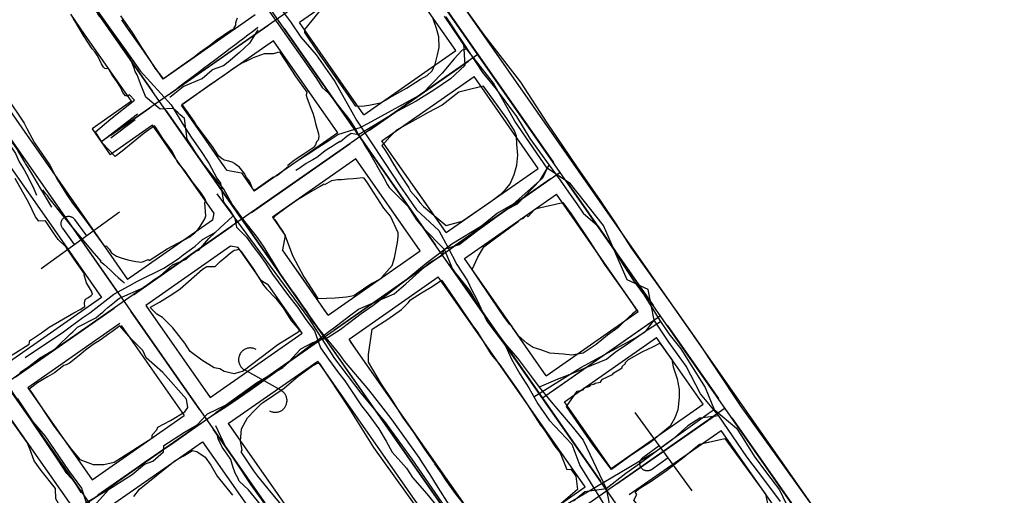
# Model space of a CAD drawing. Header units: inches. Extents: x 1 to 626000, y 0 to 7596230.
# Tile 52 of 68: x 619981 to 620148, y 7596016 to 7596097. Entities that reach past the tile are written whole.
import ezdxf

# ---------------------------------------------------------------- set-up
doc = ezdxf.new("R2010")
doc.units = ezdxf.units.IN
doc.header["$MEASUREMENT"] = 0

msp = doc.modelspace()

# ---------------------------------------------------------------- linework, layer by layer
for points in [[(620395.28, 7595565.95), (619985.14, 7596152.95)], [(620178.77, 7595918.59), (620016.6, 7596150.69)], [(622284.4, 7592819.49), (619969.04, 7596133.21)], [(619975.91, 7596123.38), (620003.22, 7596084.3)], [(620046.92, 7596112.39), (619994.45, 7596075.73)], [(620126.82, 7595997.66), (620048.29, 7596110.06)], [(620045.67, 7596109.08), (620071.45, 7596072.2)], [(620043.86, 7596106.96), (620028.2, 7596096.02)], [(620054.82, 7596091.27), (620043.86, 7596106.96)], [(620053.32, 7596102.71), (620059.56, 7596093.93), (620065.82, 7596085.87), (620070.31, 7596078.94), (620072.95, 7596075.05), (620075.49, 7596071.39), (620077.17, 7596068.93), (620079.41, 7596065.77), (620082.04, 7596061.78), (620084.62, 7596057.77), (620092.43, 7596046.81), (620096.17, 7596041.47), (620098.93, 7596037.29), (620103.34, 7596030.7), (620110.5, 7596020.74), (620116.48, 7596012.38)], [(620032.81, 7596099.45), (620029.07, 7596094.86), (620029.09, 7596094.37), (620031.29, 7596091.03), (620035.17, 7596085.47), (620036.49, 7596083.61), (620037.69, 7596081.87), (620038.86, 7596081.79), (620040.03, 7596081.95), (620041.69, 7596082.34), (620041.97, 7596082.33)], [(619991.63, 7596094.07), (619989.27, 7596097.44)], [(620007.51, 7596058.49), (620009.54, 7596059.58), (620009.94, 7596059.93), (620010.41, 7596060.27), (620010.98, 7596060.88), (620011.33, 7596061.34), (620012.08, 7596062.6), (620012.3, 7596063.14), (620012.13, 7596065.35), (620012.22, 7596065.61), (620012.3, 7596065.75), (620012, 7596066.26), (620011.4, 7596067.12), (620009.93, 7596068.97), (620008.74, 7596070.75), (620007.53, 7596072.24), (620006.49, 7596074.18), (620004.98, 7596076.28), (620003.74, 7596078.19), (620003.51, 7596078.48), (620001.79, 7596077.23), (619998.06, 7596074.13), (619996.84, 7596073.25), (619994.68, 7596075.5), (619993.49, 7596077.45), (619996.12, 7596079.67), (620000.15, 7596082.85), (619999.26, 7596083.71), (619999.03, 7596083.55), (619998.62, 7596083.57), (619998.17, 7596084.12), (619997.73, 7596085.05), (619997.12, 7596086), (619996.28, 7596087.17), (619995.84, 7596088), (619995.71, 7596088.19), (619995.3, 7596088.15), (619995.06, 7596088.2), (619994.86, 7596088.45), (619994.5, 7596089.03), (619994.08, 7596089.95), (619993.78, 7596090.51), (619993.45, 7596091.02), (619992.91, 7596091.57), (619992.31, 7596092.54), (619991.45, 7596093.83), (619990.12, 7596096.06), (619989.72, 7596096.77)], [(620005.08, 7596086.47), (620004.62, 7596087.08), (620003.65, 7596088.26), (620002.91, 7596089.44), (620001.36, 7596091.8), (620001.19, 7596092.1), (619999.78, 7596094.33), (619997.82, 7596097.18)], [(619998.96, 7596095.1), (619998, 7596096.47)], [(620020.69, 7596097.36), (620005.03, 7596086.42)], [(620017.6, 7596096.77), (620017.41, 7596096.35), (620017.32, 7596095.95), (620017.31, 7596095.6), (620017.06, 7596095.14), (620017, 7596094.91), (620016.52, 7596094.68), (620014.04, 7596093), (620012.9, 7596092.09), (620011.21, 7596090.89), (620010.27, 7596090.17), (620008.99, 7596089.26), (620008.04, 7596088.54), (620005.08, 7596086.47)], [(620039.16, 7596080.35), (620028.2, 7596096.02)], [(620041.97, 7596082.33), (620043.47, 7596083.24), (620046.43, 7596084.84), (620048.79, 7596086.4), (620049.95, 7596087.02), (620050.8, 7596087.81), (620051.28, 7596088.93), (620051.7, 7596090.54), (620052, 7596091.81), (620051.91, 7596093.61), (620051.52, 7596095), (620050.95, 7596096.66)], [(620001.31, 7596091.74), (619998.96, 7596095.1)], [(620006, 7596083.8), (620022.81, 7596095.55)], [(620025.59, 7596095.05), (620051.36, 7596058.16)], [(619995.73, 7596088.21), (619991.63, 7596094.07)], [(620023.78, 7596092.93), (620008.26, 7596082.09)], [(620034.73, 7596077.26), (620023.78, 7596092.93)], [(620005.03, 7596086.42), (620001.31, 7596091.74)], [(620024.46, 7596070.02), (620023.7, 7596069.69), (620022.5, 7596068.81), (620022.33, 7596068.71), (620021.15, 7596067.84), (620020.59, 7596067.5), (620020.38, 7596067.61), (620020.18, 7596067.86), (620020.05, 7596068.24), (620019.69, 7596069.03), (620019.21, 7596069.68), (620018.88, 7596070.35), (620017.94, 7596071.47), (620017.5, 7596071.76), (620017.13, 7596072.07), (620016.75, 7596072.26), (620016.19, 7596072.47), (620015.37, 7596072.63), (620014.88, 7596072.96), (620014.41, 7596073.33), (620013.83, 7596074.3), (620013.42, 7596074.93), (620010.65, 7596078.65), (620010.33, 7596079.15), (620009.55, 7596080.29), (620008.26, 7596082.09), (620013.26, 7596085.67), (620014.06, 7596086.22), (620015.51, 7596087.19), (620017.17, 7596088.37), (620018.24, 7596089.09), (620019.36, 7596089.58), (620020.39, 7596090.09), (620022.23, 7596090.77), (620022.82, 7596090.76), (620023.78, 7596090.78), (620024.81, 7596091.06), (620027.61, 7596086.8), (620029.46, 7596084.17), (620029.33, 7596083.69), (620029.5, 7596083.13), (620030.17, 7596081.49), (620030.47, 7596080.59), (620030.69, 7596079.85), (620030.94, 7596078.84), (620031.42, 7596077.08), (620031.53, 7596076.62), (620031.41, 7596076.03), (620031.1, 7596075.71), (620030.93, 7596075.21), (620030.59, 7596074.77), (620030.54, 7596074.69), (620028.86, 7596073.6), (620027.35, 7596072.59), (620026.79, 7596072.17), (620026.25, 7596071.71), (620026.28, 7596071.48), (620024.46, 7596070.02)], [(620039.16, 7596080.35), (620054.82, 7596091.27)], [(620058.59, 7596090.6), (619978.2, 7596034.55)], [(620040.13, 7596077.73), (620056.95, 7596089.46)], [(619969.98, 7596089.09), (620244.12, 7595696.75)], [(619999.62, 7596082.64), (619995.73, 7596088.21)], [(619971.13, 7596087.45), (619997.16, 7596050.18)], [(619974.77, 7596086.94), (619981.47, 7596077.36)], [(620042.25, 7596075.92), (620057.92, 7596086.85)], [(620068.83, 7596071.22), (620057.92, 7596086.85)], [(620059.51, 7596085.19), (620057.36, 7596084.7), (620055.34, 7596084.21), (620052.47, 7596081.97), (620050.09, 7596080.7), (620047.91, 7596079.45), (620045.72, 7596078.28), (620044.71, 7596077.7), (620043.59, 7596076.6), (620042.75, 7596075.61), (620042.22, 7596075.13), (620042.83, 7596074.2), (620043.31, 7596073.44), (620044.2, 7596071.91), (620045.14, 7596070.48), (620046.57, 7596068.25), (620046.8, 7596067.92), (620047.11, 7596067.33), (620048, 7596066.3), (620048.7, 7596065.38), (620049.34, 7596064.72), (620051.48, 7596062.9), (620053.2, 7596061.48), (620055.88, 7596062.23), (620060.77, 7596065.59), (620062.59, 7596066.95), (620063.25, 7596067.63), (620064.07, 7596068.58), (620064.77, 7596070.17), (620065.23, 7596071.77), (620065.37, 7596073.49), (620065.21, 7596075.33), (620065.12, 7596076.67), (620064.79, 7596077.63), (620063.5, 7596079.72), (620059.51, 7596085.19)], [(619943.78, 7596083.81), (620006.01, 7595994.75)], [(619978.25, 7596083.55), (619981.36, 7596078.91), (619981.78, 7596077.98), (619983.1, 7596075.59), (619985.7, 7596071.78), (619986.53, 7596070.23), (619986.92, 7596069.45), (619987.7, 7596068.17), (619988.62, 7596066.71), (619989.56, 7596065.28), (619991.48, 7596062.86), (619994, 7596059.35), (619994.92, 7596058.1), (619995.35, 7596057.97), (619995.81, 7596057.45), (619996.21, 7596056.83), (619996.54, 7596056.6), (619997.08, 7596056.27), (619997.85, 7596055.98), (619999, 7596055.66), (620000.38, 7596055.39), (620001.36, 7596055.25), (620002.43, 7596055.72), (620002.62, 7596055.56), (620005.72, 7596057.53), (620007.51, 7596058.49)], [(619999.62, 7596082.64), (619992.9, 7596077.95)], [(620004.36, 7596082.65), (620004.36, 7596082.65)], [(619996.09, 7596076.88), (620002.72, 7596081.51)], [(620005.51, 7596081.01), (620031.28, 7596044.13)], [(620008.26, 7596082.09), (620008.12, 7596081.99)], [(620009.85, 7596079.52), (620008.12, 7596081.99)], [(620011.69, 7596076.89), (620009.85, 7596079.52)], [(619944.31, 7596078.34), (619982.63, 7596023.5)], [(619992.9, 7596077.95), (619996, 7596073.52)], [(620003.2, 7596078.55), (619996, 7596073.52)], [(620004.83, 7596076.22), (620003.2, 7596078.55)], [(619981.47, 7596077.36), (619986.49, 7596070.17)], [(620006.39, 7596073.99), (620004.83, 7596076.22)], [(620014.51, 7596072.85), (620011.69, 7596076.89)], [(620034.72, 7596077.26), (620020.51, 7596067.35)], [(620053.18, 7596060.28), (620042.25, 7596075.92)], [(620020.03, 7596063.72), (620036.85, 7596075.45)], [(620009.9, 7596068.97), (620006.39, 7596073.99)], [(620015.87, 7596070.9), (620014.51, 7596072.85)], [(620037.82, 7596072.83), (620023.6, 7596062.92)], [(620048.75, 7596057.19), (620037.82, 7596072.83)], [(619978.63, 7596071.99), (619982.07, 7596067.08)], [(620015.87, 7596070.9), (620018.34, 7596070.46)], [(620053.18, 7596060.28), (620068.83, 7596071.22)], [(619982.58, 7596042.1), (619984.33, 7596043.21), (619985.6, 7596044.21), (619989.8, 7596046.65), (619990.9, 7596047.21), (619991.66, 7596047.72), (619991.64, 7596048.26), (619991.66, 7596048.7), (619991.81, 7596048.93), (619992.21, 7596049.21), (619992.75, 7596049.6), (619993.01, 7596049.81), (619992.83, 7596050.31), (619991.99, 7596051.75), (619991.55, 7596053.09), (619991.61, 7596053.28), (619989.89, 7596055.74), (619988.49, 7596057.82), (619987.15, 7596059.13), (619986.33, 7596060.25), (619984.96, 7596062.27), (619983.87, 7596062.24), (619983.31, 7596062.96), (619982.13, 7596065.34), (619979.84, 7596069.52)], [(619986.49, 7596070.17), (619998.96, 7596052.32)], [(619992.26, 7596014.43), (620072.59, 7596070.56)], [(619992.26, 7596014.43), (620072.59, 7596070.56)], [(620018.34, 7596070.46), (620020.51, 7596067.35)], [(620037.44, 7596049.56), (620037.87, 7596049.87), (620040.34, 7596051.57), (620042.1, 7596052.48), (620042.22, 7596052.69), (620043.96, 7596054.67), (620044.4, 7596055.99), (620044.92, 7596058.61), (620045.01, 7596059.61), (620045, 7596060.24), (620043.73, 7596063.06), (620042.57, 7596064.46), (620039.78, 7596068.73), (620039.21, 7596069.56), (620038.92, 7596069.63), (620038, 7596069.5), (620037.34, 7596069.44), (620036.4, 7596069.38), (620035.34, 7596069.29), (620034.67, 7596069.29), (620033.64, 7596069.07), (620032.48, 7596068.44), (620032.4, 7596068.54), (620031.73, 7596068.11), (620030.02, 7596067.16), (620027.88, 7596065.85), (620025.93, 7596064.5), (620023.94, 7596063.03), (620023.71, 7596062.73), (620023.96, 7596062.5), (620024.19, 7596062.25), (620024.67, 7596061.46), (620025.2, 7596060.71), (620025.42, 7596060.36), (620025.76, 7596059.76), (620027.02, 7596056.4), (620028.96, 7596052.74), (620031.34, 7596049.07), (620034.27, 7596049.18), (620036.22, 7596049.37), (620037.44, 7596049.56)], [(620070.95, 7596069.41), (620054.15, 7596057.67)], [(620013.62, 7596063.64), (620009.9, 7596068.97)], [(620053.18, 7596060.28), (620047.88, 7596067.87)], [(620073.74, 7596068.92), (620088.49, 7596047.81)], [(619982.07, 7596067.08), (619985.55, 7596062.1)], [(620056.27, 7596055.86), (620071.93, 7596066.8)], [(620085.87, 7596046.84), (620071.93, 7596066.8)], [(620048.75, 7596057.19), (620043.36, 7596064.9)], [(620082.94, 7596050.91), (620084.92, 7596048.07), (620085.62, 7596047.05), (620084.87, 7596046.45), (620083.46, 7596045.13), (620082.38, 7596044.05), (620080.64, 7596042.8), (620078.72, 7596041.22), (620076.49, 7596039.78), (620074.59, 7596039.45), (620073.13, 7596039.6), (620070.82, 7596039.76), (620069.3, 7596040.35), (620068, 7596040.71), (620066.95, 7596041.41), (620065.44, 7596042.78), (620064.34, 7596044.38), (620063.94, 7596044.71), (620063.11, 7596045.86), (620060.81, 7596049.17), (620058.27, 7596052.96), (620057.6, 7596053.99), (620058.57, 7596056.12), (620059.61, 7596057.84), (620061.62, 7596059.39), (620065.45, 7596062.15), (620065.86, 7596062.6), (620066.26, 7596062.7), (620066.85, 7596063.24), (620067.14, 7596063.03), (620068.28, 7596064.26), (620068.79, 7596064.47), (620073.05, 7596065.4), (620074.46, 7596063.5), (620077.71, 7596058.66), (620080.14, 7596054.86), (620082.94, 7596050.91)], [(619984.27, 7596054.18), (619997.59, 7596063.83)], [(619987.87, 7596061.05), (619987.82, 7596061.12), (619987.78, 7596061.2), (619987.74, 7596061.28), (619987.7, 7596061.36), (619987.68, 7596061.45), (619987.65, 7596061.53), (619987.64, 7596061.62), (619987.63, 7596061.71), (619987.63, 7596061.8), (619987.63, 7596061.89), (619987.64, 7596061.98), (619987.66, 7596062.06), (619987.68, 7596062.15), (619987.7, 7596062.23), (619987.74, 7596062.32), (619987.78, 7596062.4), (619987.82, 7596062.47), (619987.87, 7596062.55), (619987.93, 7596062.62), (619987.99, 7596062.68), (619988.05, 7596062.75), (619988.12, 7596062.8), (619988.19, 7596062.85), (619988.27, 7596062.9), (619988.34, 7596062.94), (619988.43, 7596062.98), (619988.51, 7596063.01), (619988.6, 7596063.03), (619988.68, 7596063.05), (619988.77, 7596063.06), (619988.86, 7596063.07), (619988.95, 7596063.07), (619989.04, 7596063.06), (619989.13, 7596063.05), (619989.21, 7596063.03), (619989.3, 7596063.01), (619989.38, 7596062.98), (619989.46, 7596062.94), (619989.54, 7596062.9), (619989.62, 7596062.85), (619989.69, 7596062.8), (619989.76, 7596062.74), (619989.82, 7596062.68), (619989.88, 7596062.61), (619989.93, 7596062.54)], [(619989.93, 7596062.54), (619991.96, 7596059.75)], [(620013.62, 7596063.64), (620013.4, 7596062.38)], [(620018.38, 7596062.6), (620018.39, 7596062.58)], [(620023.6, 7596062.92), (620025.77, 7596059.8)], [(619985.55, 7596062.1), (619994.54, 7596049.23)], [(619987.87, 7596061.05), (619989.89, 7596058.25)], [(620013.4, 7596062.38), (619998.96, 7596052.32)], [(619999.95, 7596049.69), (620016.75, 7596061.43)], [(620025.77, 7596059.8), (620025.33, 7596057.33)], [(620016.49, 7596057.96), (620002.05, 7596047.89)], [(620017.75, 7596057.73), (620016.49, 7596057.96)], [(620021.72, 7596052.05), (620017.75, 7596057.73)], [(620017.84, 7596036.48), (620017.12, 7596036.27), (620015.39, 7596036.66), (620014.65, 7596037.09), (620013.67, 7596037.25), (620011.6, 7596038.58), (620009.62, 7596040.07), (620008.71, 7596041.48), (620006.65, 7596044.07), (620004.92, 7596045.86), (620003.92, 7596046.43), (620002.78, 7596047.53), (620002.88, 7596047.62), (620004.39, 7596048.45), (620006.63, 7596049.84), (620007.9, 7596050.73), (620011.68, 7596054.06), (620012.42, 7596054.54), (620013.85, 7596054.53), (620014.74, 7596055.36), (620015.68, 7596056.14), (620016.43, 7596056.8), (620017.09, 7596057.31), (620017.56, 7596057.33), (620017.86, 7596057.46), (620017.99, 7596057.36), (620018.23, 7596057.11), (620018.51, 7596056.76), (620018.51, 7596056.72), (620020.25, 7596054.26), (620022.1, 7596051.31), (620022.57, 7596050.72), (620024.18, 7596049.05), (620025.44, 7596047.5), (620026.72, 7596045.39), (620028.08, 7596043.82), (620028.08, 7596043.42), (620024.54, 7596041.21), (620018.63, 7596036.71), (620017.91, 7596036.5)], [(620033.09, 7596046.25), (620025.33, 7596057.33)], [(620033.09, 7596046.25), (620048.75, 7596057.19)], [(620052.51, 7596056.52), (620052.53, 7596056.54)], [(620052.51, 7596056.52), (620052.51, 7596056.52)], [(620066.26, 7596041.57), (620056.27, 7596055.86)], [(620050.87, 7596055.38), (620034.07, 7596043.64)], [(620053.68, 7596054.9), (620079.43, 7596017.99)], [(620032.93, 7596046.48), (620027.92, 7596053.65)], [(620036.64, 7596042.14), (620051.84, 7596052.76)], [(620061.84, 7596038.46), (620051.84, 7596052.76)], [(620022.96, 7596051.33), (620021.72, 7596052.05)], [(620028.67, 7596043.16), (620022.96, 7596051.33)], [(620056.74, 7596013.36), (620054.79, 7596015.86), (620053.06, 7596018.24), (620052.39, 7596019.33), (620051.22, 7596020.92), (620051.21, 7596021.12), (620049.56, 7596023.44), (620047.6, 7596026.4), (620045.81, 7596028.87), (620044.04, 7596031.71), (620042.18, 7596034.46), (620039.97, 7596038.24), (620039.97, 7596039.56), (620040.61, 7596043.86), (620043.25, 7596045.53), (620045.6, 7596047.22), (620046.69, 7596048.35), (620047.11, 7596048.83), (620048.95, 7596050.04), (620050.77, 7596051.13), (620052.36, 7596052.2), (620053.06, 7596051.25), (620054.76, 7596048.73), (620057.56, 7596044.62), (620058.49, 7596043.32), (620060.86, 7596039.55), (620062.34, 7596037.7), (620063.1, 7596036.65), (620065.29, 7596033.53), (620066.89, 7596031.15), (620069.25, 7596027.5), (620069.88, 7596026.69), (620071.69, 7596023.91), (620072.57, 7596022.78), (620073.69, 7596019.94), (620074.38, 7596020.02), (620075.27, 7596018.85), (620075.51, 7596016.57), (620072.34, 7596013.83)], [(619970.78, 7596049.87), (619973.15, 7596046.51), (619976.39, 7596041.38), (619978.29, 7596038.84), (619979.87, 7596039.83), (619982.23, 7596041.27), (619982.32, 7596041.93), (619982.58, 7596042.1)], [(619994.54, 7596049.23), (619978.88, 7596038.29)], [(620028.3, 7596043.69), (620024.32, 7596049.38)], [(619979.84, 7596035.69), (619996.65, 7596047.42)], [(619998.3, 7596048.56), (619998.31, 7596048.54)], [(620002.05, 7596047.89), (620013.01, 7596032.22)], [(619999.45, 7596046.91), (620011.2, 7596030.1)], [(620069.55, 7596032.14), (620089.63, 7596046.17)], [(620070.22, 7596035.9), (620085.87, 7596046.84)], [(620089.63, 7596046.17), (620089.63, 7596046.17)], [(619997.63, 7596044.8), (619981.97, 7596033.86)], [(619985.35, 7596035.73), (619983.65, 7596034.71), (619982.19, 7596033.62), (619982.76, 7596032.87), (619986.37, 7596027.45), (619989.2, 7596023.65), (619990.83, 7596021.65), (619993.07, 7596020.84), (619994.91, 7596020.8), (619996.67, 7596021.19), (620003.11, 7596025.3), (620003.19, 7596025.94), (620003.94, 7596026.74), (620004.08, 7596027.18), (620006.26, 7596028.32), (620008.68, 7596029.78), (620009.19, 7596030.51), (620008.97, 7596031.91), (620004.97, 7596036.47), (620002.09, 7596038.95), (620001.56, 7596040.22), (619999.57, 7596042.2), (619997.62, 7596044.42), (619996.25, 7596043.37), (619995.91, 7596043.18), (619994.3, 7596041.98), (619993.11, 7596041.22), (619991.8, 7596040.27), (619990.73, 7596039.34), (619989.06, 7596038.06), (619988.49, 7596037.77), (619988.08, 7596037.65), (619986.54, 7596036.43), (619986.12, 7596036.2), (619985.35, 7596035.73)], [(619997.86, 7596044.48), (620008.58, 7596029.13)], [(620070.22, 7596035.9), (620064.46, 7596044.14)], [(620071.19, 7596033.28), (620087.99, 7596045.02)], [(620090.78, 7596044.53), (620099.51, 7596032.03)], [(620013.01, 7596032.22), (620028.67, 7596043.16)], [(620032.43, 7596042.49), (620032.43, 7596042.49)], [(620073.31, 7596031.47), (620088.97, 7596042.41)], [(620096.9, 7596031.06), (620088.97, 7596042.41)], [(620030.79, 7596041.35), (620013.98, 7596029.6)], [(620033.57, 7596040.85), (620059.35, 7596003.96)], [(620037.59, 7596040.78), (620036.64, 7596042.14)], [(620040.19, 7596037.06), (620036.91, 7596041.75)], [(620076.82, 7596017.02), (620060.03, 7596041.04)], [(620084.22, 7596038.66), (620084.33, 7596038.74), (620086.51, 7596039.97), (620088.44, 7596040.9), (620089.53, 7596041.46), (620090.19, 7596040.59), (620090.85, 7596039.66), (620091.56, 7596038.7), (620091.79, 7596037.44), (620092.49, 7596035.42), (620092.81, 7596033.59), (620092.83, 7596032.2), (620092.61, 7596030.13), (620092.12, 7596028.77), (620091.3, 7596027.34), (620089.44, 7596025.78), (620088.06, 7596024.66), (620084.42, 7596022.24), (620081.34, 7596019.97), (620078.22, 7596024.1), (620073.63, 7596030.68), (620075.47, 7596033.3), (620076.48, 7596033.55), (620076.72, 7596033.84), (620077.65, 7596034.14), (620077.77, 7596034.38), (620078.3, 7596034.5), (620078.55, 7596034.64), (620079.44, 7596034.84), (620079.61, 7596035.13), (620079.79, 7596035.34), (620081.46, 7596036.13), (620081.71, 7596036.4), (620083.14, 7596037.27), (620083.12, 7596037.51), (620083.69, 7596037.99), (620083.63, 7596038.13), (620084.22, 7596038.66)], [(620020.82, 7596040.4), (620020.7, 7596040.46), (620020.57, 7596040.51), (620020.44, 7596040.56), (620020.31, 7596040.6), (620020.18, 7596040.62), (620020.04, 7596040.64), (620019.9, 7596040.65), (620019.77, 7596040.65), (620019.63, 7596040.64), (620019.5, 7596040.62), (620019.36, 7596040.59), (620019.23, 7596040.56), (620019.1, 7596040.51), (620018.98, 7596040.45), (620018.86, 7596040.39), (620018.74, 7596040.32), (620018.63, 7596040.24), (620018.52, 7596040.15), (620018.42, 7596040.06), (620018.33, 7596039.96), (620018.24, 7596039.85), (620018.17, 7596039.74), (620018.1, 7596039.63), (620018.03, 7596039.5), (620017.98, 7596039.38), (620017.93, 7596039.25), (620017.9, 7596039.12), (620017.87, 7596038.98), (620017.85, 7596038.85), (620017.84, 7596038.71), (620017.84, 7596038.58), (620017.85, 7596038.44), (620017.87, 7596038.3), (620017.9, 7596038.17), (620017.94, 7596038.04), (620017.98, 7596037.91), (620018.04, 7596037.79), (620018.1, 7596037.66), (620018.17, 7596037.55), (620018.25, 7596037.44), (620018.34, 7596037.33), (620018.43, 7596037.23), (620018.53, 7596037.14), (620018.64, 7596037.05), (620018.75, 7596036.97), (620018.87, 7596036.9)], [(620016.1, 7596027.79), (620031.31, 7596038.42)], [(620022.07, 7596031.4), (620025.63, 7596033.8), (620026.43, 7596034.52), (620027.99, 7596035.83), (620030.27, 7596037.49), (620031.25, 7596038.06), (620031.63, 7596037.98), (620036.57, 7596030.51), (620040.83, 7596023.72), (620051.48, 7596008.87)], [(620032.23, 7596037.1), (620031.31, 7596038.42)], [(620053.27, 7596006.99), (620031.48, 7596038.17)], [(620025.06, 7596033.45), (620018.87, 7596036.9)], [(620058.37, 7596011.03), (620040.19, 7596037.06)], [(619979.34, 7596032.91), (619991.11, 7596016.07)], [(619981.97, 7596033.86), (619992.93, 7596018.19)], [(620023.12, 7596029.95), (620023.24, 7596029.89), (620023.36, 7596029.84), (620023.49, 7596029.79), (620023.62, 7596029.76), (620023.76, 7596029.73), (620023.89, 7596029.71), (620024.03, 7596029.7), (620024.17, 7596029.7), (620024.3, 7596029.71), (620024.44, 7596029.73), (620024.57, 7596029.76), (620024.7, 7596029.8), (620024.83, 7596029.84), (620024.96, 7596029.9), (620025.08, 7596029.96), (620025.19, 7596030.03), (620025.3, 7596030.11), (620025.41, 7596030.2), (620025.51, 7596030.29), (620025.6, 7596030.39), (620025.69, 7596030.5), (620025.77, 7596030.61), (620025.84, 7596030.73), (620025.9, 7596030.85), (620025.95, 7596030.97), (620026, 7596031.1), (620026.03, 7596031.23), (620026.06, 7596031.37), (620026.08, 7596031.5), (620026.09, 7596031.64), (620026.09, 7596031.78), (620026.08, 7596031.91), (620026.06, 7596032.05), (620026.03, 7596032.18), (620025.99, 7596032.31), (620025.95, 7596032.44), (620025.89, 7596032.57), (620025.83, 7596032.69), (620025.76, 7596032.8), (620025.68, 7596032.92), (620025.59, 7596033.02), (620025.5, 7596033.12), (620025.4, 7596033.21), (620025.29, 7596033.3), (620025.18, 7596033.38), (620025.06, 7596033.45)], [(620000.21, 7595998.12), (620000.13, 7595998.53), (619998.01, 7596001.61), (619995.24, 7596005.26), (619994.78, 7596005.29), (619993.89, 7596006.71), (619993.23, 7596007.36), (619993.01, 7596007.9), (619990.63, 7596009.84), (619990.13, 7596009.48), (619988.87, 7596008.72), (619987.91, 7596009.95), (619987.22, 7596010.95), (619986.14, 7596012.59), (619986.16, 7596013.34), (619987.18, 7596014.18), (619986.77, 7596015), (619986.67, 7596016.74), (619984.27, 7596019.81), (619983.08, 7596021.42), (619982.33, 7596023.47), (619981.89, 7596024.57), (619976.5, 7596032.06)], [(620028.6, 7596009.83), (620023.39, 7596016.05), (620021.12, 7596018.85), (620020.45, 7596019.73), (620018.31, 7596022.96), (620018.44, 7596023.27), (620018.19, 7596024.81), (620018.36, 7596026.9), (620019.36, 7596028.76), (620020.53, 7596029.98), (620021.77, 7596031.21), (620022.07, 7596031.4)], [(620069.55, 7596032.14), (620069.55, 7596032.14)], [(620081.24, 7596020.12), (620073.31, 7596031.47)], [(620081.24, 7596020.12), (620096.9, 7596031.06)], [(619992.93, 7596018.19), (620008.58, 7596029.13)], [(620100.66, 7596030.39), (620020.33, 7595974.26)], [(620082.21, 7596017.5), (620099.02, 7596029.24)], [(620095.02, 7596016.36), (620085.37, 7596029.68)], [(620100.66, 7596030.39), (620100.66, 7596030.39)], [(619986.44, 7596027.47), (619986.96, 7596026.73)], [(620010.7, 7596027.31), (619993.9, 7596015.57)], [(620016.1, 7596027.79), (620022.17, 7596019.11)], [(620016.1, 7596027.79), (620016.94, 7596026.59)], [(620101.8, 7596028.75), (620113.55, 7596011.95)], [(620013.49, 7596026.82), (620039.26, 7595989.93)], [(620084.33, 7596015.69), (620099.99, 7596026.63)], [(620110.93, 7596010.97), (620099.99, 7596026.63)], [(619981.87, 7596024.58), (619982.63, 7596023.5)], [(619981.87, 7596024.58), (619982.63, 7596023.5)], [(619996.02, 7596013.76), (620011.68, 7596024.7)], [(620011.68, 7596024.7), (620017.7, 7596016.08)], [(620011.68, 7596024.7), (620012.49, 7596023.54)], [(620094.92, 7596000.53), (620090.76, 7596006.43), (620089.47, 7596008.38), (620088.22, 7596010.24), (620086.23, 7596013.31), (620085.1, 7596014.73), (620085.61, 7596015.69), (620085.36, 7596016.18), (620086.12, 7596016.8), (620088.05, 7596017.97), (620090.7, 7596019.79), (620093.69, 7596022.12), (620096.28, 7596024.29), (620100.58, 7596025.22), (620102.57, 7596022.49), (620106.44, 7596017.25), (620107.5, 7596015.76), (620107.86, 7596014.15), (620108.11, 7596012.91), (620108.09, 7596011.67), (620107.89, 7596010.87)], [(620086.66, 7596022.03), (620089.45, 7596024.05)], [(619982.63, 7596023.5), (620002.73, 7595994.78)], [(620000.04, 7596015.39), (620000.97, 7596016.64), (620007.07, 7596021.48), (620008.39, 7596022.21), (620009.98, 7596023.17), (620010.76, 7596023), (620012.16, 7596022.09), (620013.13, 7596020.68), (620014.19, 7596018.82), (620016.83, 7596015.57)], [(620088.15, 7596019.96), (620088.08, 7596019.91), (620088, 7596019.87), (620087.92, 7596019.83), (620087.84, 7596019.8), (620087.75, 7596019.77), (620087.67, 7596019.75), (620087.58, 7596019.73), (620087.49, 7596019.72), (620087.4, 7596019.72), (620087.31, 7596019.72), (620087.23, 7596019.73), (620087.14, 7596019.75), (620087.05, 7596019.77), (620086.97, 7596019.8), (620086.88, 7596019.83), (620086.8, 7596019.87), (620086.73, 7596019.92), (620086.65, 7596019.96), (620086.58, 7596020.02), (620086.52, 7596020.08), (620086.46, 7596020.14), (620086.4, 7596020.21), (620086.35, 7596020.28), (620086.3, 7596020.36), (620086.26, 7596020.44), (620086.22, 7596020.52), (620086.19, 7596020.6), (620086.17, 7596020.69), (620086.15, 7596020.78), (620086.14, 7596020.86), (620086.13, 7596020.95), (620086.13, 7596021.04), (620086.14, 7596021.13), (620086.15, 7596021.22), (620086.17, 7596021.31), (620086.19, 7596021.39), (620086.22, 7596021.47), (620086.26, 7596021.56), (620086.3, 7596021.63), (620086.35, 7596021.71), (620086.4, 7596021.78), (620086.46, 7596021.85), (620086.52, 7596021.91), (620086.59, 7596021.97), (620086.66, 7596022.03)], [(620088.15, 7596019.96), (620090.95, 7596021.99)], [(620022.17, 7596019.11), (620035.28, 7596000.35)], [(620017.7, 7596016.08), (620030.93, 7595997.14)], [(620061.61, 7596006.4), (620076.82, 7596017.02)], [(620080.56, 7596016.34), (620080.58, 7596016.35)], [(620080.58, 7596016.36), (620080.58, 7596016.36)], [(620080.58, 7596016.36), (620080.58, 7596016.36)]]:
    msp.add_lwpolyline(points)
for points in [[(619991.08, 7596016.05, 245.62), (619989.94, 7596017.87, 245.85), (619988.6, 7596019.3, 246.11), (619987.25, 7596021.38, 246.51), (619984.93, 7596024.85, 247.27), (619983.25, 7596027.35, 247.8), (619980.91, 7596030.84, 248.29), (619977.88, 7596035.37, 248.9), (619977.28, 7596037.02, 249.08), (619974.34, 7596040.35, 249.2), (619973.15, 7596041.85, 249.34), (619971.3, 7596045.13, 249.37), (619969.32, 7596047.79, 249.56), (619966.88, 7596051.33, 249.61), (619964.23, 7596055.14, 249.61), (619959.39, 7596062.02, 249.49), (619954.08, 7596069.82, 249.64), (619950.04, 7596074.92, 249.91), (619946.33, 7596080.62, 250.39), (619941.76, 7596087.35, 251.08), (619932.53, 7596100.95, 252.16), (619924.75, 7596112.41, 253.23), (619909.89, 7596134.31, 254.61)], [(619927.68, 7596107.8, 256.48), (619933.63, 7596097.82, 255.83), (619934.5, 7596096.25, 255.81), (619949.04, 7596076.36, 253.75), (619956.15, 7596066.63, 252.82), (619961.85, 7596058.83, 252.95), (619964.84, 7596054.73, 253.16), (619968.17, 7596049.71, 253.27), (619970.81, 7596045.47, 253.3), (619973.12, 7596041.73, 253.29), (619974.89, 7596038.88, 253.28), (619975.98, 7596037.12, 253.18), (619977.3, 7596034.98, 253.33), (619980.2, 7596031.98, 253.23), (619980.88, 7596030.96, 252.89), (619982.84, 7596028.07, 252.81)], [(620016.99, 7596106.67, 258.54), (620026.38, 7596093.2, 257.38), (620028.71, 7596089.9, 256.88), (620031.01, 7596086.66, 256.37), (620032.1, 7596084.96, 256.02), (620033.17, 7596084.03, 255.82), (620034.4, 7596082.45, 255.62), (620035.44, 7596081.12, 255.53), (620036.38, 7596079.92, 255.34), (620036.89, 7596079.27, 255.37), (620037.75, 7596077.91, 255.21), (620038.26, 7596076.93, 255.06), (620038.87, 7596075.94, 255), (620039.23, 7596075.29, 254.95), (620040.1, 7596073.87, 254.83), (620040.33, 7596073.45, 254.78), (620042.2, 7596070.18, 254.44), (620042.61, 7596069.47, 254.29), (620043.21, 7596068.42, 254.24), (620043.46, 7596067.96, 254.16), (620046.65, 7596064.81, 253.93), (620048.11, 7596062.47, 253.76), (620049.19, 7596061.18, 253.77), (620052.84, 7596057.47, 254.19), (620054.33, 7596053.97, 254.11), (620057.17, 7596050.41, 253.53), (620058.62, 7596047.9, 253.07), (620060.3, 7596045.27, 252.66), (620061.45, 7596043.74, 252.32), (620062.56, 7596042.26, 251.29), (620063.18, 7596041.39, 251.1), (620065.32, 7596038.9, 250.46), (620067.68, 7596035.71, 249.78), (620068.98, 7596033.99, 249.46), (620071.07, 7596031.46, 248.99), (620073.93, 7596028.06, 248.47), (620074.6, 7596027.29, 248.2), (620076.51, 7596024.96, 247.78), (620080.4, 7596016.74, 246.08), (620081.18, 7596012.69, 245.49)], [(619993.07, 7596099.03, 255.76), (619996.14, 7596094.76, 254.84), (619998.65, 7596091.27, 254.15), (620001.12, 7596087.83, 253.41), (620006.36, 7596082.01, 252.22), (620008.23, 7596078.89, 251.71), (620009.88, 7596076.36, 251.3), (620011.38, 7596074.28, 250.94), (620012.78, 7596072.08, 250.62), (620014.15, 7596069.56, 250.36), (620014.77, 7596068.69, 250.26), (620015.29, 7596065.44, 248.92), (620016.39, 7596063.98, 248.59), (620017.21, 7596062.67, 248.44), (620017.52, 7596061.19, 248.19), (620019.19, 7596059.49, 247.96), (620020.35, 7596057.9, 247.89), (620021.45, 7596056.44, 247.75), (620022.43, 7596055.1, 247.3), (620023.63, 7596053.21, 246.96), (620026.37, 7596049.5, 246.33), (620027.89, 7596047.57, 246.04), (620029.3, 7596045.51, 245.66), (620030.79, 7596043.59, 245.4), (620031.79, 7596040.65, 245.07), (620033.17, 7596038.73, 244.75), (620034.83, 7596036.43, 244.52), (620035.95, 7596035.04, 244.26), (620037.27, 7596032.99, 243.95), (620038.74, 7596030.8, 243.65), (620039.88, 7596029.37, 243.5), (620041.71, 7596026.89, 243.04), (620042.99, 7596024.79, 242.7), (620043.96, 7596022.89, 242.37), (620046.45, 7596020.19, 241.77), (620047.46, 7596018.61, 241.59), (620049.86, 7596015.85, 241.01), (620052.39, 7596012.77, 240.58)], [(620024.65, 7596098.86, 254.2), (620026.71, 7596096.14, 253.93), (620028.46, 7596093.57, 253.66), (620031.03, 7596090.53, 253.16), (620034.21, 7596086.02, 252.42), (620037.94, 7596079.41, 251.5), (620042.68, 7596072.2, 250.8), (620045.29, 7596068.27, 250.09), (620048.15, 7596064.16, 249.8), (620051.94, 7596060.67, 249.5), (620053.47, 7596057.82, 249.22), (620054.97, 7596054.88, 248.94), (620056.79, 7596052.06, 248.27), (620057.49, 7596050.59, 248.14), (620058.41, 7596048.89, 247.68), (620060.12, 7596045.19, 246.94), (620063.3, 7596041, 245.94), (620064.29, 7596038.75, 245.64), (620065.69, 7596036.27, 245.32), (620067.27, 7596033.86, 244.95), (620068.76, 7596031.12, 244.52), (620070.69, 7596028.36, 244.17), (620072.64, 7596026.34, 243.93), (620074.54, 7596024.26, 243.7), (620075.95, 7596020.63, 242.95), (620080.19, 7596013.78, 241.82)], [(620053.97, 7596013.49, 246.13), (620051.55, 7596017.34, 246.72), (620050.44, 7596019.1, 247.01), (620049.25, 7596020.95, 247.27), (620048.59, 7596022, 247.5), (620043.98, 7596028.43, 248.68), (620042.85, 7596029.89, 249.01), (620041.03, 7596032.22, 249.56), (620040.01, 7596033.54, 249.78), (620035.87, 7596038.39, 250.53), (620035.06, 7596039.52, 250.53), (620030.49, 7596045.18, 251.01), (620029.52, 7596046.79, 251.3), (620028.5, 7596048.21, 251.56), (620027.6, 7596049.58, 251.69), (620026.77, 7596050.59, 251.8), (620025.09, 7596053.04, 252.36), (620023.63, 7596055.46, 252.73), (620022.07, 7596057.96, 253.08), (620020.88, 7596059.69, 253.27), (620018.89, 7596062.15, 253.69), (620016.74, 7596065.1, 253.98), (620015.32, 7596067.67, 254.21), (620013.16, 7596070.34, 254.71), (620011.34, 7596072.64, 255.04), (620009.09, 7596076.17, 255.63), (620008.64, 7596079.69, 256.29), (620007.93, 7596080.33, 256.4), (620007.57, 7596080.65, 256.52), (620006.71, 7596081.4, 256.65), (620004.48, 7596081.31, 256.93), (620002.08, 7596083.31, 257.31), (620001.15, 7596085.61, 257.77), (620000.92, 7596086.22, 257.9), (620000.6, 7596087.14, 258.05), (620000.26, 7596087.73, 258.19), (620000.05, 7596088.25, 258.27), (619999.84, 7596088.82, 258.39), (619999.45, 7596089.79, 258.53), (619999.07, 7596090.55, 258.67), (619998.75, 7596090.94, 258.74), (619998.46, 7596091.42, 258.83), (619998.24, 7596091.74, 258.92), (619998.07, 7596091.78, 259.13), (619998.03, 7596091.93, 259.15), (619997.61, 7596092.43, 259.21), (619997.31, 7596093.07, 259.27), (619996.66, 7596093.92, 259.41), (619996.29, 7596094.19, 259.65), (619996.05, 7596094.57, 259.69), (619995.84, 7596094.96, 259.71), (619995.59, 7596095.43, 259.74), (619995.21, 7596095.91, 259.81), (619993.84, 7596097.45, 260.04)], [(620110.08, 7596014.5, 240.5), (620107.42, 7596018.08, 241.07), (620104.37, 7596022.13, 242.1), (620099.57, 7596029.09, 243.37), (620096.44, 7596032.83, 244.31), (620094.03, 7596037.57, 245.16), (620091.05, 7596041.62, 245.85), (620088.55, 7596045.38, 246.59), (620087.58, 7596050.61, 247.42), (620083.99, 7596052.23, 247.87), (620079.94, 7596061.51, 249.81), (620074.33, 7596068.59, 250.54), (620070.35, 7596071.26, 250.98), (620064.88, 7596079.25, 251.76), (620061.25, 7596085.71, 252.44), (620056.68, 7596091.49, 253.07), (620052.88, 7596097.11, 253.7)], [(620053.11, 7596097.02, 257.55), (620056.14, 7596092.45, 257.14), (620059.36, 7596087.51, 256.37), (620061.67, 7596084.72, 256.08), (620065.14, 7596080.04, 255.46), (620067.41, 7596076.29, 255.22), (620070.73, 7596071.77, 254.9), (620072.56, 7596069.23, 254.62), (620074, 7596067.18, 254.38), (620075.4, 7596065.18, 254.09), (620076.47, 7596063.62, 253.74), (620078.93, 7596061.49, 253.29), (620081.98, 7596057.13, 252.75), (620082.26, 7596056.42, 252.58), (620083, 7596055.27, 252.49), (620083.42, 7596054.62, 252.52), (620085.09, 7596052.04, 251.68), (620086.85, 7596049.63, 251.23), (620089.55, 7596045.35, 250.35), (620091.07, 7596043.07, 249.93), (620093.09, 7596040.5, 249.41), (620095.22, 7596037.15, 248.71), (620097.27, 7596033.94, 248.12), (620098.77, 7596030.18, 247.61), (620102.6, 7596027.02, 246.77), (620103.45, 7596025.67, 246.66), (620105.58, 7596022.26, 245.88), (620107.71, 7596019.39, 245.31), (620109.92, 7596016.49, 244.62), (620111.56, 7596013.02, 244.32)], [(620007.34, 7596084.81, 256.56), (620008.67, 7596085.81, 256.66), (620009.44, 7596086.39, 256.73), (620011.26, 7596087.77, 256.82), (620011.82, 7596088.19, 256.96), (620013.96, 7596089.81, 257.05), (620014.72, 7596090.38, 257.12), (620015.61, 7596091.05, 257.29), (620016.42, 7596091.66, 257.4), (620017.19, 7596092.25, 257.49), (620018.01, 7596092.86, 257.49), (620018.56, 7596093.28, 257.6), (620019.2, 7596093.76, 257.62), (620019.63, 7596094.09, 257.65), (620020, 7596094.36, 257.71), (620020.43, 7596094.69, 257.73), (620021.06, 7596095.17, 257.76), (620021.18, 7596095.25, 257.77)], [(620021.13, 7596094.8, 253.86), (620019.68, 7596092.53, 253.81), (620017.99, 7596090.92, 253.74), (620016.05, 7596089.32, 253.58), (620015.27, 7596088.65, 253.55), (620013.35, 7596087.96, 252.95)], [(620056.14, 7596092.45, 257.14), (620056.33, 7596088.72, 256.63), (620053.93, 7596086.45, 256.63), (620051.07, 7596084.53, 256.73), (620048.09, 7596082.64, 256.25), (620044.9, 7596080.93, 255.85), (620041.66, 7596078.97, 255.4), (620038.26, 7596076.93, 255.06), (620037.01, 7596077.13, 255.2), (620036.27, 7596076.64, 255.18), (620035.21, 7596075.75, 255.12), (620035.15, 7596075.79, 254.89), (620034.48, 7596075.37, 254.9), (620033.77, 7596074.96, 254.9), (620033.2, 7596074.58, 254.89), (620032.61, 7596074.18, 254.86), (620031.98, 7596073.68, 254.83), (620031.17, 7596073.09, 254.86), (620030.48, 7596072.67, 254.84), (620029.74, 7596072.25, 254.83), (620029.36, 7596072.04, 254.75), (620028.57, 7596071.46, 254.7), (620028.31, 7596071.29, 254.63), (620028.06, 7596071.14, 254.59), (620027.86, 7596071.02, 254.55), (620027.6, 7596070.84, 254.54)], [(620056.68, 7596091.49, 253.07), (620055.89, 7596091.31, 253.12), (620054.56, 7596089.88, 253.03), (620052.52, 7596087.44, 253.02), (620049.08, 7596083.88, 252.88), (620043.3, 7596080.71, 251.95), (620039.8, 7596078.79, 251.75), (620038.71, 7596078.24, 251.39)], [(619986.08, 7596064.61, 260.57), (619985.16, 7596066.15, 260.95), (619984.03, 7596068.02, 261.3), (619982.81, 7596070.05, 261.7), (619982.03, 7596071.35, 261.9), (619981.6, 7596072.07, 262.06), (619981.48, 7596072.27, 262.22), (619980.74, 7596073.51, 262.38), (619980.28, 7596074.26, 262.53), (619980.16, 7596074.47, 262.56), (619980.07, 7596074.63, 262.61), (619977.88, 7596077.65, 263.22), (619976.81, 7596079.05, 263.49), (619975.67, 7596080.68, 263.89), (619974.73, 7596081.91, 264.04), (619973.59, 7596083.4, 264.43), (619972.14, 7596084.88, 264.77), (619970.88, 7596086.23, 265.25), (619968.78, 7596088.58, 265.54), (619966.99, 7596089.98, 265.67)], [(619968.53, 7596088.22, 261.52), (619970.52, 7596085.95, 261.2), (619972.08, 7596084.17, 260.83), (619973.03, 7596083.09, 260.45), (619973.86, 7596082.13, 260.22), (619974.86, 7596081.04, 259.96), (619975.81, 7596079.72, 259.74), (619976.63, 7596078.17, 259.5), (619977.69, 7596077.06, 259.32), (619979.88, 7596073.72, 258.97), (619980.5, 7596072.34, 258.8), (619981.38, 7596070.96, 258.61), (619982.13, 7596069.49, 258.38), (619982.98, 7596067.73, 258.15), (619983.48, 7596066.63, 258)], [(620006.16, 7596083.36, 252), (620008.39, 7596085.16, 252.26), (620011.64, 7596086.54, 252.6), (620013.35, 7596087.96, 252.95)], [(619994.54, 7596075.79, 252.11), (620000.64, 7596080.48, 252.31)], [(619996.13, 7596076.4, 255.49), (620000.27, 7596079.54, 255.96)], [(620028.21, 7596072.73, 251.37), (620028.79, 7596073.11, 251.34), (620029.67, 7596073.67, 251.53), (620031.33, 7596074.76, 251.51), (620033.2, 7596075.97, 251.35), (620034.74, 7596076.99, 251.39), (620038.71, 7596078.24, 251.39)], [(620028.21, 7596072.73, 251.37), (620028.79, 7596073.11, 251.34), (620029.67, 7596073.67, 251.53), (620031.33, 7596074.76, 251.51), (620033.2, 7596075.97, 251.35), (620034.74, 7596076.99, 251.39)], [(619991.9, 7596014.36, 251.28), (619995.28, 7596016.3, 250.84), (619999.74, 7596019.09, 250.07), (620001.82, 7596020.89, 249.72), (620003.27, 7596021.39, 249.51), (620005.07, 7596022.95, 249.43), (620005.15, 7596024.06, 249.03), (620007.66, 7596025.68, 249.25), (620008.66, 7596026.33, 249.52), (620010.81, 7596027.57, 250.14), (620012.53, 7596029.44, 250.51), (620015.61, 7596030.92, 250.86), (620020.89, 7596034.74, 251.96), (620025.38, 7596037.31, 252.39), (620026.83, 7596038.63, 252.5), (620030.09, 7596041.11, 252.94), (620031.25, 7596041.95, 253.1), (620033.2, 7596043.44, 253.32), (620034.27, 7596044.25, 253.64), (620035.46, 7596045.16, 253.93), (620036.72, 7596046.12, 254.12), (620038.25, 7596047.28, 254.25), (620044.33, 7596049.84, 253.75), (620046.3, 7596051.58, 253.94), (620048.04, 7596053.12, 254.02), (620050.24, 7596055.06, 253.96), (620052.52, 7596056.44, 254.18), (620052.84, 7596057.47, 254.19), (620055.39, 7596058.25, 254.19), (620058.52, 7596060.67, 254.11), (620063.47, 7596064.23, 254.18), (620065.29, 7596065.18, 254.53), (620069.17, 7596069.2, 254.64), (620070.73, 7596071.77, 254.9)], [(620070.35, 7596071.26, 250.98), (620069.56, 7596069.57, 250.78), (620064.57, 7596065.11, 250.68), (620061.91, 7596063.59, 250.65), (620059.18, 7596061.36, 250.31), (620054.15, 7596058.32, 250.31), (620049.8, 7596055, 249.05), (620046.22, 7596052.06, 248.62)], [(619994.46, 7596055.44, 253.44), (619992.92, 7596057.2, 254.02), (619991.56, 7596058.8, 254.58), (619989.51, 7596061.27, 255.46), (619987.79, 7596063.43, 256.07), (619986.53, 7596065.03, 256.59), (619985.63, 7596066.17, 257.09), (619985.3, 7596066.59, 257.51), (619985.04, 7596066.91, 257.82), (619984.52, 7596067.57, 258.19)], [(620014.17, 7596066.87, 250), (620029.73, 7596045.72, 246.41), (620034.18, 7596038.83, 245.36), (620038.67, 7596032.95, 244.41), (620042.7, 7596028.12, 243.66), (620047.31, 7596021.71, 242.62), (620054.01, 7596012.02, 241.12), (620060.56, 7596002.85, 239.79), (620064.22, 7595999.82, 239.59)], [(619986.3, 7596040.25, 255.35), (619986.66, 7596040.58, 255.48), (619987.42, 7596041.3, 255.61), (619987.76, 7596041.62, 255.74), (619988.48, 7596042.31, 255.79), (619988.77, 7596042.59, 255.87), (619989.24, 7596043.03, 255.92), (619989.64, 7596043.41, 255.99), (619990.15, 7596043.89, 256.1), (619990.44, 7596044.17, 256.12), (619993.53, 7596045.78, 257.39), (619993.94, 7596046.12, 257.44), (619994.37, 7596046.48, 257.36), (619994.72, 7596046.77, 257.3), (619995.08, 7596047.08, 257.26), (619995.6, 7596047.51, 257.19), (619996.17, 7596047.98, 256.98), (619996.72, 7596048.44, 256.99), (619997.18, 7596048.83, 256.93), (619997.56, 7596049.15, 256.85), (620001.71, 7596050.93, 256.48), (620003.49, 7596052.32, 256.18), (620004.53, 7596052.97, 255.97), (620005.5, 7596053.86, 255.82), (620006.59, 7596054.78, 255.63), (620008.94, 7596055.77, 254.97), (620010.26, 7596057.02, 254.87), (620011.06, 7596057.32, 254.81), (620012.77, 7596059.26, 254.23), (620014.71, 7596061.07, 253.89), (620016.81, 7596063.03, 253.86)], [(619981.52, 7596039.02, 250.76), (619988.04, 7596043.4, 252.39), (619989.19, 7596044.25, 252.41), (619991.32, 7596045.81, 252.57), (619992.54, 7596046.62, 252.46), (619996.62, 7596049.8, 252.81), (619999.25, 7596051.23, 252.41), (620000.65, 7596052.02, 252.15), (620005.11, 7596054.24, 251.87), (620007.56, 7596055.81, 251.64), (620008.4, 7596056.51, 251.44), (620010.43, 7596057.99, 251.31), (620011.73, 7596059.09, 251.06), (620014.05, 7596060.43, 250.8)], [(619994.3, 7596055.45, 257.57), (619994.9, 7596054.91, 257.42), (619996.02, 7596053.89, 257.16), (619996.8, 7596053.18, 257.07), (619997.38, 7596052.65, 257.09), (619997.8, 7596052.27, 256.98), (619998.14, 7596051.96, 256.81), (619998.43, 7596051.7, 256.77)], [(620046.22, 7596052.06, 248.62), (620040.71, 7596047.8, 247.59), (620038.69, 7596046.46, 246.85), (620036.77, 7596044.99, 246.71), (620035.11, 7596043.74, 246.12), (620033.08, 7596042.41, 245.85), (620030.41, 7596041.5, 245.93), (620028.41, 7596040.43, 246), (620026.38, 7596038.31, 245.92), (620024.02, 7596036.4, 245.78), (620019.81, 7596033.4, 245.56), (620015.83, 7596030.68, 245.28), (620013.35, 7596029.11, 245.1), (620010.59, 7596027.18, 244.8), (620006.8, 7596024.5, 244.88), (620001.85, 7596021.13, 245.33), (619998.94, 7596019.04, 245.45), (619996.92, 7596017.6, 245.43), (619994.81, 7596016.08, 245.47), (619994.14, 7596015.6, 245.51), (619990.05, 7596012.89, 245.59), (619988.16, 7596011.73, 245.59)], [(620068.09, 7596032.36, 244.71), (620076.08, 7596037.32, 245.62), (620081.45, 7596040.21, 246.07), (620085.41, 7596042.39, 246.45), (620087.13, 7596043.5, 246.65), (620088.55, 7596045.38, 246.59)], [(620072.57, 7596035.5, 249.63), (620076.08, 7596036.95, 249.74), (620076.72, 7596037.21, 249.66), (620080.45, 7596038.75, 250.03), (620081.95, 7596039.93, 249.92), (620084.03, 7596041.36, 250.1), (620085.58, 7596042.44, 250.19), (620086.94, 7596043.37, 250.36), (620087.45, 7596043.75, 250.34), (620089.67, 7596045.16, 250.31)], [(619980.63, 7596036.5, 253.85), (619981.92, 7596037.33, 254.07), (619983.39, 7596038.48, 254.42), (619983.96, 7596038.93, 254.75), (619986.3, 7596040.25, 255.35)], [(620072.57, 7596035.5, 249.63), (620068.98, 7596033.99, 249.46)], [(620099.57, 7596029.09, 243.37), (620096.35, 7596028.68, 243.31), (620094.32, 7596027.38, 243.18), (620091.63, 7596025.02, 242.99), (620088.91, 7596023.05, 243.16), (620072.61, 7596013.4, 241.5), (620069.85, 7596011.38, 241.25), (620066.38, 7596008.46, 240.87), (620062.64, 7596005.11, 240.39), (620060.97, 7596001.94, 240.21), (620056.59, 7596000.68, 240.23), (620052.14, 7595997.77, 239.9), (620046.55, 7595993.6, 239.09), (620043.99, 7595991.83, 238.84), (620037.15, 7595988.05, 238.72), (620035.2, 7595986.2, 238.75), (620031.38, 7595983.57, 238.6), (620030.56, 7595982.59, 238.56), (620029.12, 7595981.52, 238.44), (620024.66, 7595978.68, 238.25), (620022.49, 7595977.21, 238.26)], [(620074.85, 7596014.64, 245.58), (620076.79, 7596016.2, 245.73), (620080.4, 7596016.74, 246.08), (620083.74, 7596019.33, 246.18), (620086.24, 7596021.11, 246.39), (620088.02, 7596022.39, 246.58), (620090.72, 7596024.42, 246.76), (620093.51, 7596026.42, 247.02), (620096.3, 7596028.41, 247.14), (620097.78, 7596029.47, 247.52), (620098.77, 7596030.18, 247.61)], [(619982.84, 7596028.07, 252.81), (619984.9, 7596025.67, 252.14), (619988.88, 7596019.81, 251.38), (619991.11, 7596016.76, 251.25), (619991.9, 7596014.36, 251.28), (619991.34, 7596013.68, 251.38)], [(620013.94, 7596027.43, 244.78), (620015.54, 7596023.94, 244.61), (620017.25, 7596021.38, 244.43), (620019.94, 7596017.35, 244.03), (620021.98, 7596014.49, 243.66), (620024.65, 7596012.57, 242.98), (620025.93, 7596010.99, 242.51), (620028.9, 7596006.79, 241.5), (620031.05, 7596004.01, 240.83), (620033.24, 7596000.92, 240.19), (620034.74, 7595998.74, 239.88), (620038.47, 7595992.9, 239)], [(620021.56, 7596013.99, 247.36), (620019.51, 7596016.49, 247.59), (620017.94, 7596017.96, 247.61), (620017.73, 7596018.56, 247.69), (620017.28, 7596019.33, 247.77), (620016.88, 7596020.49, 247.9), (620016.52, 7596021.67, 247.84), (620015.92, 7596022.55, 248.13), (620015.03, 7596023.75, 248.35), (620014.39, 7596025.16, 248.48), (620014.22, 7596026.01, 248.55)], [(619996.3, 7596017.15, 244.74), (619993.13, 7596013.67, 245.03), (619995.79, 7596007.8, 244.98), (620001.91, 7595999.11, 243.31), (620004.09, 7595995.88, 242.78), (620009.12, 7595988.64, 241.4), (620012.45, 7595983.85, 240.62), (620020.82, 7595971.8, 238.27), (620023.43, 7595970.94, 237.9), (620025.83, 7595966.94, 237.06), (620028.69, 7595962.9, 235.91), (620030.42, 7595960, 235.19), (620031.56, 7595958.68, 234.74), (620032.02, 7595957.58, 234.39), (620032.65, 7595956.31, 234.22), (620033.36, 7595954.91, 234.11), (620035.75, 7595952.77, 233.81)]]:
    msp.add_polyline3d(points)

doc.saveas('drawing.dxf')
